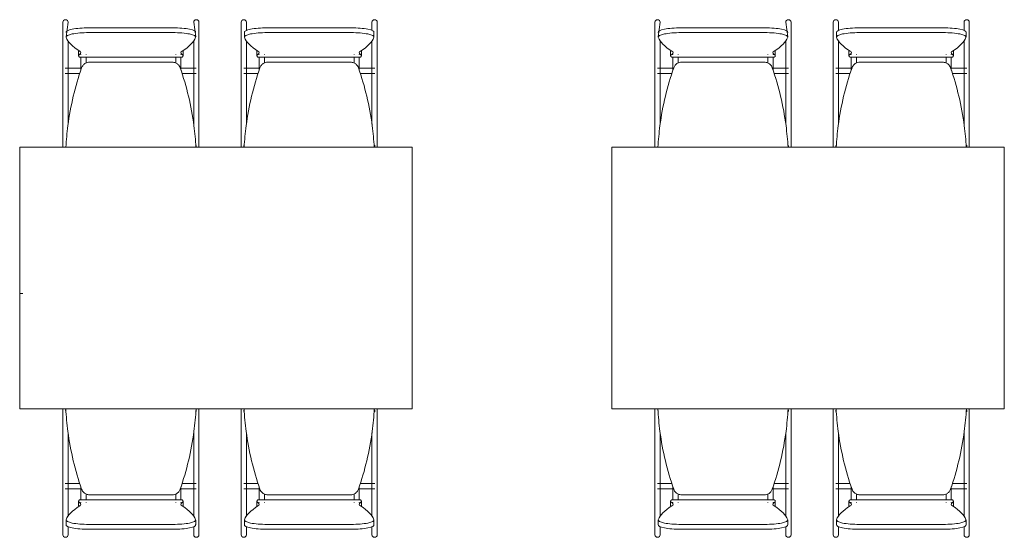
# Model space of a CAD drawing. Extents: x -1871171.1 to -1871111.3, y 2848215.5 to 2848272.6.
# Tile 99 of 121: x -1871132.1 to -1871129.1, y 2848232.3 to 2848233.8. Entities that reach past the tile are written whole.
import ezdxf

# ---------------------------------------------------------------- set-up
doc = ezdxf.new("R2010")
doc.units = 0
doc.header["$MEASUREMENT"] = 0
doc.layers.add('6075-BSE-ARQ-TERR$0$K-BSE-ARQ-MOB', color=8, linetype='CONTINUOUS', lineweight=5)
doc.layers.add('K-NV2-ARQ-TXT-GER', color=1, linetype='CONTINUOUS')

# ---------------------------------------------------------------- blocks, each defined once
blk = doc.blocks.new('6075-BSE-ARQ-TERR')
at = {"layer": '6075-BSE-ARQ-TERR$0$K-BSE-ARQ-MOB'}
for p, q in [((34.027, -37.7516), (34.027, -37.8794)), ((34.043, -37.7516), (34.0369, -37.797)), ((34.1069, -37.7689), (34.3631, -37.7689)), ((34.4331, -37.797), (34.427, -37.7516)), ((34.443, -37.9735), (34.443, -37.7516)), ((34.572, -37.7516), (34.572, -37.8794)), ((34.588, -37.7769), (34.588, -37.7516)), ((34.6519, -37.7689), (34.9081, -37.7689)), ((34.972, -37.7516), (34.972, -37.7769)), ((34.988, -37.9735), (34.988, -37.7516)), ((35.837, -37.7516), (35.837, -37.8794)), ((35.853, -37.7516), (35.8469, -37.797)), ((35.9169, -37.7689), (36.1731, -37.7689)), ((36.2431, -37.797), (36.237, -37.7516)), ((36.253, -37.9735), (36.253, -37.7516)), ((36.382, -37.7516), (36.382, -37.8794)), ((36.398, -37.7769), (36.398, -37.7516)), ((36.4619, -37.7689), (36.7181, -37.7689)), ((36.782, -37.7516), (36.782, -37.7769)), ((36.798, -37.9735), (36.798, -37.7516)), ((34.3631, -37.7837), (34.1069, -37.7837)), ((34.5819, -37.7823), (34.5819, -37.797)), ((34.9081, -37.7837), (34.6519, -37.7837)), ((34.9781, -37.797), (34.9781, -37.7823)), ((36.1731, -37.7837), (35.9169, -37.7837)), ((36.3919, -37.7823), (36.3919, -37.797)), ((36.7181, -37.7837), (36.4619, -37.7837)), ((36.7881, -37.797), (36.7881, -37.7823)), ((34.043, -37.8794), (34.043, -37.8084)), ((34.427, -37.8084), (34.427, -37.8794)), ((34.588, -37.8794), (34.588, -37.8084)), ((34.972, -37.8084), (34.972, -37.8794)), ((35.853, -37.8794), (35.853, -37.8084)), ((36.237, -37.8084), (36.237, -37.8794)), ((36.398, -37.8794), (36.398, -37.8084)), ((36.782, -37.8084), (36.782, -37.8794)), ((34.075, -37.8401), (34.075, -37.8549)), ((34.0783, -37.8591), (34.3917, -37.8591)), ((34.395, -37.8549), (34.395, -37.8401)), ((34.62, -37.8401), (34.62, -37.8549)), ((34.6233, -37.8591), (34.9367, -37.8591)), ((34.94, -37.8549), (34.94, -37.8401)), ((35.885, -37.8401), (35.885, -37.8549)), ((35.8883, -37.8591), (36.2017, -37.8591)), ((36.205, -37.8549), (36.205, -37.8401)), ((36.43, -37.8401), (36.43, -37.8549)), ((36.4333, -37.8591), (36.7467, -37.8591)), ((36.75, -37.8549), (36.75, -37.8401)), ((34.027, -37.88), (34.027, -37.9735)), ((34.0838, -37.8929), (34.0345, -37.8929)), ((34.362, -37.8744), (34.108, -37.8744)), ((34.435, -37.8929), (34.3862, -37.8929)), ((34.427, -37.88), (34.427, -37.9735)), ((34.572, -37.88), (34.572, -37.9735)), ((34.6288, -37.8929), (34.58, -37.8929)), ((34.907, -37.8744), (34.653, -37.8744)), ((34.9805, -37.8929), (34.9312, -37.8929)), ((34.972, -37.88), (34.972, -37.9735)), ((35.837, -37.88), (35.837, -37.9735)), ((35.8938, -37.8929), (35.8445, -37.8929)), ((36.172, -37.8744), (35.918, -37.8744)), ((36.245, -37.8929), (36.1962, -37.8929)), ((36.237, -37.88), (36.237, -37.9735)), ((36.382, -37.88), (36.382, -37.9735)), ((36.4388, -37.8929), (36.39, -37.8929)), ((36.717, -37.8744), (36.463, -37.8744)), ((36.7905, -37.8929), (36.7412, -37.8929)), ((36.782, -37.88), (36.782, -37.9735)), ((34.0345, -37.9089), (34.0787, -37.9089)), ((34.043, -38.0642), (34.043, -37.8962)), ((34.3913, -37.9089), (34.435, -37.9089)), ((34.58, -37.9089), (34.6237, -37.9089)), ((34.588, -38.0642), (34.588, -37.8962)), ((34.9363, -37.9089), (34.9805, -37.9089)), ((35.8445, -37.9089), (35.8887, -37.9089)), ((35.853, -38.0642), (35.853, -37.8962)), ((36.2013, -37.9089), (36.245, -37.9089)), ((36.39, -37.9089), (36.4337, -37.9089)), ((36.398, -38.0642), (36.398, -37.8962)), ((36.7463, -37.9089), (36.7905, -37.9089)), ((34.027, -37.9735), (34.027, -38.0782)), ((34.427, -37.9735), (34.427, -38.0642)), ((34.572, -37.9735), (34.572, -38.0782)), ((34.972, -37.9735), (34.972, -38.0642)), ((35.837, -37.9735), (35.837, -38.0782)), ((36.237, -37.9735), (36.237, -38.0642)), ((36.382, -37.9735), (36.382, -38.0782)), ((36.782, -37.9735), (36.782, -38.0642)), ((34.443, -38.1154), (34.443, -38.0044)), ((34.988, -38.1154), (34.988, -38.0044)), ((36.253, -38.1154), (36.253, -38.0044)), ((36.798, -38.1154), (36.798, -38.0044)), ((34.027, -38.0796), (34.027, -38.1154)), ((34.572, -38.0796), (34.572, -38.1154)), ((35.837, -38.0796), (35.837, -38.1154)), ((36.382, -38.0796), (36.382, -38.1154)), ((35.095, -38.1344), (33.895, -38.1344)), ((33.895, -38.1344), (33.895, -38.9344)), ((34.435, -38.1293), (34.435, -38.133)), ((34.58, -38.133), (34.58, -38.1293)), ((34.9805, -38.1284), (34.9805, -38.133)), ((35.095, -38.9344), (35.095, -38.1344)), ((36.905, -38.1344), (35.705, -38.1344)), ((35.705, -38.1344), (35.705, -38.9344)), ((36.245, -38.1293), (36.245, -38.133)), ((36.39, -38.133), (36.39, -38.1293)), ((36.7905, -38.1284), (36.7905, -38.133)), ((36.905, -38.9344), (36.905, -38.1344)), ((33.905, -38.5822), (33.895, -38.5822)), ((33.895, -38.9344), (35.095, -38.9344)), ((34.027, -38.9344), (34.027, -38.9691)), ((34.0364, -38.9388), (34.0345, -38.9388)), ((34.435, -38.9388), (34.4336, -38.9388)), ((34.435, -38.939), (34.435, -38.9428)), ((34.572, -38.9344), (34.572, -38.9691)), ((34.5814, -38.9388), (34.58, -38.9388)), ((34.58, -38.9428), (34.58, -38.939)), ((34.9805, -38.9388), (34.9786, -38.9388)), ((34.9805, -38.939), (34.9805, -38.9436)), ((35.705, -38.9344), (36.905, -38.9344)), ((35.837, -38.9344), (35.837, -38.9691)), ((35.8464, -38.9388), (35.8445, -38.9388)), ((36.245, -38.9388), (36.2436, -38.9388)), ((36.245, -38.939), (36.245, -38.9428)), ((36.382, -38.9344), (36.382, -38.9691)), ((36.3914, -38.9388), (36.39, -38.9388)), ((36.39, -38.9428), (36.39, -38.939)), ((36.7905, -38.9388), (36.7886, -38.9388)), ((36.7905, -38.939), (36.7905, -38.9436)), ((34.027, -38.9701), (34.027, -39.0677)), ((34.443, -39.0677), (34.443, -38.9566)), ((34.572, -38.9701), (34.572, -39.0677)), ((34.988, -39.0677), (34.988, -38.9566)), ((35.837, -38.9701), (35.837, -39.0677)), ((36.253, -39.0677), (36.253, -38.9566)), ((36.382, -38.9701), (36.382, -39.0677)), ((36.798, -39.0677), (36.798, -38.9566)), ((34.043, -39.0677), (34.043, -39.0078)), ((34.427, -39.0078), (34.427, -39.0677)), ((34.588, -39.0677), (34.588, -39.0078)), ((34.972, -39.0078), (34.972, -39.0677)), ((35.853, -39.0677), (35.853, -39.0078)), ((36.237, -39.0078), (36.237, -39.0677)), ((36.398, -39.0677), (36.398, -39.0078)), ((36.782, -39.0078), (36.782, -39.0677)), ((34.027, -39.0701), (34.027, -39.1759)), ((34.043, -39.2637), (34.043, -39.0986)), ((34.427, -39.0701), (34.427, -39.1759)), ((34.443, -39.3204), (34.443, -39.0986)), ((34.572, -39.0701), (34.572, -39.1759)), ((34.588, -39.2637), (34.588, -39.0986)), ((34.972, -39.0701), (34.972, -39.1759)), ((34.988, -39.3204), (34.988, -39.0986)), ((35.837, -39.0701), (35.837, -39.1759)), ((35.853, -39.2637), (35.853, -39.0986)), ((36.237, -39.0701), (36.237, -39.1759)), ((36.253, -39.3204), (36.253, -39.0986)), ((36.382, -39.0701), (36.382, -39.1759)), ((36.398, -39.2637), (36.398, -39.0986)), ((36.782, -39.0701), (36.782, -39.1759)), ((36.798, -39.3204), (36.798, -39.0986)), ((34.027, -39.1772), (34.027, -39.3204)), ((34.0787, -39.1632), (34.0345, -39.1632)), ((34.0345, -39.1792), (34.0838, -39.1792)), ((34.3862, -39.1792), (34.435, -39.1792)), ((34.435, -39.1632), (34.3913, -39.1632)), ((34.427, -39.1772), (34.427, -39.2637)), ((34.572, -39.1772), (34.572, -39.3204)), ((34.6237, -39.1632), (34.58, -39.1632)), ((34.58, -39.1792), (34.6288, -39.1792)), ((34.9312, -39.1792), (34.9805, -39.1792)), ((34.9805, -39.1632), (34.9363, -39.1632)), ((34.972, -39.1772), (34.972, -39.2637)), ((35.837, -39.1772), (35.837, -39.3204)), ((35.8887, -39.1632), (35.8445, -39.1632)), ((35.8445, -39.1792), (35.8938, -39.1792)), ((36.1962, -39.1792), (36.245, -39.1792)), ((36.245, -39.1632), (36.2013, -39.1632)), ((36.237, -39.1772), (36.237, -39.2637)), ((36.382, -39.1772), (36.382, -39.3204)), ((36.4337, -39.1632), (36.39, -39.1632)), ((36.39, -39.1792), (36.4388, -39.1792)), ((36.7412, -39.1792), (36.7905, -39.1792)), ((36.7905, -39.1632), (36.7463, -39.1632)), ((36.782, -39.1772), (36.782, -39.2637)), ((34.075, -39.2172), (34.075, -39.2319)), ((34.3917, -39.213), (34.0783, -39.213)), ((34.108, -39.1976), (34.362, -39.1976)), ((34.395, -39.2319), (34.395, -39.2172)), ((34.62, -39.2172), (34.62, -39.2319)), ((34.9367, -39.213), (34.6233, -39.213)), ((34.653, -39.1976), (34.907, -39.1976)), ((34.94, -39.2319), (34.94, -39.2172)), ((35.885, -39.2172), (35.885, -39.2319)), ((36.2017, -39.213), (35.8883, -39.213)), ((35.918, -39.1976), (36.172, -39.1976)), ((36.205, -39.2319), (36.205, -39.2172)), ((36.43, -39.2172), (36.43, -39.2319)), ((36.7467, -39.213), (36.4333, -39.213)), ((36.463, -39.1976), (36.717, -39.1976)), ((36.75, -39.2319), (36.75, -39.2172)), ((34.0369, -39.275), (34.0369, -39.2898)), ((34.4331, -39.2898), (34.4331, -39.275)), ((34.5819, -39.275), (34.5819, -39.2898)), ((34.9781, -39.2898), (34.9781, -39.275)), ((35.8469, -39.275), (35.8469, -39.2898)), ((36.2431, -39.2898), (36.2431, -39.275)), ((36.3919, -39.275), (36.3919, -39.2898)), ((36.7881, -39.2898), (36.7881, -39.275)), ((34.043, -39.3204), (34.043, -39.2951)), ((34.1069, -39.2884), (34.3631, -39.2884)), ((34.3631, -39.3031), (34.1069, -39.3031)), ((34.427, -39.2951), (34.427, -39.3204)), ((34.588, -39.3204), (34.588, -39.2951)), ((34.6519, -39.2884), (34.9081, -39.2884)), ((34.9081, -39.3031), (34.6519, -39.3031)), ((34.972, -39.2951), (34.972, -39.3204)), ((35.853, -39.3204), (35.853, -39.2951)), ((35.9169, -39.2884), (36.1731, -39.2884)), ((36.1731, -39.3031), (35.9169, -39.3031)), ((36.237, -39.2951), (36.237, -39.3204)), ((36.398, -39.3204), (36.398, -39.2951)), ((36.4619, -39.2884), (36.7181, -39.2884)), ((36.7181, -39.3031), (36.4619, -39.3031)), ((36.782, -39.2951), (36.782, -39.3204))]:
    blk.add_line(p, q, dxfattribs=at)
at = {"layer": '6075-BSE-ARQ-TERR$0$K-BSE-ARQ-MOB', "flags": 128}
for points in [[(34.082, -37.8513), (34.082, -37.8509), (34.082, -37.8509)], [(34.082, -37.8986), (34.082, -37.8594)], [(34.098, -37.8509), (34.098, -37.8513)], [(34.098, -37.8592), (34.098, -37.8639), (34.098, -37.8757), (34.098, -37.8767)], [(34.372, -37.8513), (34.372, -37.8509), (34.372, -37.8509)], [(34.372, -37.876), (34.372, -37.8594)], [(34.388, -37.8509), (34.388, -37.8513)], [(34.388, -37.8592), (34.388, -37.8639), (34.388, -37.895), (34.388, -37.8986)], [(34.627, -37.8513), (34.627, -37.8509), (34.627, -37.8509)], [(34.627, -37.8986), (34.627, -37.8594)], [(34.643, -37.8509), (34.643, -37.8513)], [(34.643, -37.8592), (34.643, -37.8639), (34.643, -37.8757), (34.643, -37.8767)], [(34.917, -37.8513), (34.917, -37.8509), (34.917, -37.8509)], [(34.917, -37.876), (34.917, -37.8594)], [(34.933, -37.8509), (34.933, -37.8513)], [(34.933, -37.8592), (34.933, -37.8639), (34.933, -37.895), (34.933, -37.8986)], [(35.892, -37.8513), (35.892, -37.8509), (35.892, -37.8509)], [(35.892, -37.8986), (35.892, -37.8594)], [(35.908, -37.8509), (35.908, -37.8513)], [(35.908, -37.8592), (35.908, -37.8639), (35.908, -37.8757), (35.908, -37.8767)], [(36.182, -37.8513), (36.182, -37.8509), (36.182, -37.8509)], [(36.182, -37.876), (36.182, -37.8594)], [(36.198, -37.8509), (36.198, -37.8513)], [(36.198, -37.8592), (36.198, -37.8639), (36.198, -37.895), (36.198, -37.8986)], [(36.437, -37.8513), (36.437, -37.8509), (36.437, -37.8509)], [(36.437, -37.8986), (36.437, -37.8594)], [(36.453, -37.8509), (36.453, -37.8513)], [(36.453, -37.8592), (36.453, -37.8639), (36.453, -37.8757), (36.453, -37.8767)], [(36.727, -37.8513), (36.727, -37.8509), (36.727, -37.8509)], [(36.727, -37.876), (36.727, -37.8594)], [(36.743, -37.8509), (36.743, -37.8513)], [(36.743, -37.8592), (36.743, -37.8639), (36.743, -37.895), (36.743, -37.8986)], [(34.027, -37.8794), (34.027, -37.8848), (34.027, -37.8954), (34.027, -37.8962)], [(34.043, -37.8962), (34.043, -37.8794)], [(34.427, -37.8794), (34.427, -37.8848), (34.427, -37.8954), (34.427, -37.8962)], [(34.443, -37.8962), (34.443, -37.8794)], [(34.572, -37.8794), (34.572, -37.8848), (34.572, -37.8954), (34.572, -37.8962)], [(34.588, -37.8962), (34.588, -37.8794)], [(34.972, -37.8794), (34.972, -37.8848), (34.972, -37.8954), (34.972, -37.8962)], [(34.988, -37.8962), (34.988, -37.8794)], [(35.837, -37.8794), (35.837, -37.8848), (35.837, -37.8954), (35.837, -37.8962)], [(35.853, -37.8962), (35.853, -37.8794)], [(36.237, -37.8794), (36.237, -37.8848), (36.237, -37.8954), (36.237, -37.8962)], [(36.253, -37.8962), (36.253, -37.8794)], [(36.382, -37.8794), (36.382, -37.8848), (36.382, -37.8954), (36.382, -37.8962)], [(36.398, -37.8962), (36.398, -37.8794)], [(36.782, -37.8794), (36.782, -37.8848), (36.782, -37.8954), (36.782, -37.8962)], [(36.798, -37.8962), (36.798, -37.8794)], [(34.027, -37.9735), (34.027, -37.9959), (34.027, -38.0044)], [(34.043, -38.0044), (34.043, -37.9735)], [(34.427, -37.9735), (34.427, -37.9959), (34.427, -38.0044)], [(34.443, -38.0044), (34.443, -37.9735)], [(34.572, -37.9735), (34.572, -37.9959), (34.572, -38.0044)], [(34.588, -38.0044), (34.588, -37.9735)], [(34.972, -37.9735), (34.972, -37.9959), (34.972, -38.0044)], [(34.988, -38.0044), (34.988, -37.9735)], [(35.837, -37.9735), (35.837, -37.9959), (35.837, -38.0044)], [(35.853, -38.0044), (35.853, -37.9735)], [(36.237, -37.9735), (36.237, -37.9959), (36.237, -38.0044)], [(36.253, -38.0044), (36.253, -37.9735)], [(36.382, -37.9735), (36.382, -37.9959), (36.382, -38.0044)], [(36.398, -38.0044), (36.398, -37.9735)], [(36.782, -37.9735), (36.782, -37.9959), (36.782, -38.0044)], [(36.798, -38.0044), (36.798, -37.9735)], [(34.027, -38.0782), (34.027, -38.0838), (34.027, -38.0956), (34.027, -38.103)], [(34.443, -38.103), (34.443, -38.0782)], [(34.572, -38.0782), (34.572, -38.0838), (34.572, -38.0956), (34.572, -38.103)], [(34.988, -38.103), (34.988, -38.0782)], [(35.837, -38.0782), (35.837, -38.0838), (35.837, -38.0956), (35.837, -38.103)], [(36.253, -38.103), (36.253, -38.0782)], [(36.382, -38.0782), (36.382, -38.0838), (36.382, -38.0956), (36.382, -38.103)], [(36.798, -38.103), (36.798, -38.0782)], [(34.027, -38.1154), (34.027, -38.1298), (34.027, -38.1344)], [(34.443, -38.1344), (34.443, -38.1154)], [(34.572, -38.1154), (34.572, -38.1298), (34.572, -38.1344)], [(34.988, -38.1344), (34.988, -38.1154)], [(35.837, -38.1154), (35.837, -38.1298), (35.837, -38.1344)], [(36.253, -38.1344), (36.253, -38.1154)], [(36.382, -38.1154), (36.382, -38.1298), (36.382, -38.1344)], [(36.798, -38.1344), (36.798, -38.1154)], [(34.027, -38.9344), (34.027, -38.9566)], [(34.443, -38.9566), (34.443, -38.9344)], [(34.572, -38.9344), (34.572, -38.9566)], [(34.988, -38.9566), (34.988, -38.9344)], [(35.837, -38.9344), (35.837, -38.9566)], [(36.253, -38.9566), (36.253, -38.9344)], [(36.382, -38.9344), (36.382, -38.9566)], [(36.798, -38.9566), (36.798, -38.9344)], [(34.027, -38.9691), (34.027, -38.9745), (34.027, -38.986), (34.027, -38.9938)], [(34.443, -38.9938), (34.443, -38.9691)], [(34.572, -38.9691), (34.572, -38.9745), (34.572, -38.986), (34.572, -38.9938)], [(34.988, -38.9938), (34.988, -38.9691)], [(35.837, -38.9691), (35.837, -38.9745), (35.837, -38.986), (35.837, -38.9938)], [(36.253, -38.9938), (36.253, -38.9691)], [(36.382, -38.9691), (36.382, -38.9745), (36.382, -38.986), (36.382, -38.9938)], [(36.798, -38.9938), (36.798, -38.9691)], [(34.027, -39.0677), (34.027, -39.0748), (34.027, -39.0954), (34.027, -39.0986)], [(34.043, -39.0986), (34.043, -39.0677)], [(34.427, -39.0677), (34.427, -39.0748), (34.427, -39.0954), (34.427, -39.0986)], [(34.443, -39.0986), (34.443, -39.0677)], [(34.572, -39.0677), (34.572, -39.0748), (34.572, -39.0954), (34.572, -39.0986)], [(34.588, -39.0986), (34.588, -39.0677)], [(34.972, -39.0677), (34.972, -39.0748), (34.972, -39.0954), (34.972, -39.0986)], [(34.988, -39.0986), (34.988, -39.0677)], [(35.837, -39.0677), (35.837, -39.0748), (35.837, -39.0954), (35.837, -39.0986)], [(35.853, -39.0986), (35.853, -39.0677)], [(36.237, -39.0677), (36.237, -39.0748), (36.237, -39.0954), (36.237, -39.0986)], [(36.253, -39.0986), (36.253, -39.0677)], [(36.382, -39.0677), (36.382, -39.0748), (36.382, -39.0954), (36.382, -39.0986)], [(36.398, -39.0986), (36.398, -39.0677)], [(36.782, -39.0677), (36.782, -39.0748), (36.782, -39.0954), (36.782, -39.0986)], [(36.798, -39.0986), (36.798, -39.0677)], [(34.027, -39.1759), (34.027, -39.1846), (34.027, -39.1856), (34.027, -39.1926)], [(34.043, -39.1926), (34.043, -39.1759)], [(34.082, -39.2128), (34.082, -39.1734)], [(34.388, -39.1734), (34.388, -39.1748), (34.388, -39.2052), (34.388, -39.2126)], [(34.427, -39.1759), (34.427, -39.1846), (34.427, -39.1856), (34.427, -39.1926)], [(34.443, -39.1926), (34.443, -39.1759)], [(34.572, -39.1759), (34.572, -39.1846), (34.572, -39.1856), (34.572, -39.1926)], [(34.588, -39.1926), (34.588, -39.1759)], [(34.627, -39.2128), (34.627, -39.1734)], [(34.933, -39.1734), (34.933, -39.1748), (34.933, -39.2052), (34.933, -39.2126)], [(34.972, -39.1759), (34.972, -39.1846), (34.972, -39.1856), (34.972, -39.1926)], [(34.988, -39.1926), (34.988, -39.1759)], [(35.837, -39.1759), (35.837, -39.1846), (35.837, -39.1856), (35.837, -39.1926)], [(35.853, -39.1926), (35.853, -39.1759)], [(35.892, -39.2128), (35.892, -39.1734)], [(36.198, -39.1734), (36.198, -39.1748), (36.198, -39.2052), (36.198, -39.2126)], [(36.237, -39.1759), (36.237, -39.1846), (36.237, -39.1856), (36.237, -39.1926)], [(36.253, -39.1926), (36.253, -39.1759)], [(36.382, -39.1759), (36.382, -39.1846), (36.382, -39.1856), (36.382, -39.1926)], [(36.398, -39.1926), (36.398, -39.1759)], [(36.437, -39.2128), (36.437, -39.1734)], [(36.743, -39.1734), (36.743, -39.1748), (36.743, -39.2052), (36.743, -39.2126)], [(36.782, -39.1759), (36.782, -39.1846), (36.782, -39.1856), (36.782, -39.1926)], [(36.798, -39.1926), (36.798, -39.1759)], [(34.098, -39.1961), (34.098, -39.2038), (34.098, -39.2052), (34.098, -39.2126)], [(34.372, -39.2128), (34.372, -39.1954)], [(34.643, -39.1961), (34.643, -39.2038), (34.643, -39.2052), (34.643, -39.2126)], [(34.917, -39.2128), (34.917, -39.1954)], [(35.908, -39.1961), (35.908, -39.2038), (35.908, -39.2052), (35.908, -39.2126)], [(36.182, -39.2128), (36.182, -39.1954)], [(36.453, -39.1961), (36.453, -39.2038), (36.453, -39.2052), (36.453, -39.2126)], [(36.727, -39.2128), (36.727, -39.1954)], [(34.082, -39.2212), (34.082, -39.2208)], [(34.098, -39.2207), (34.098, -39.2212), (34.098, -39.2212)], [(34.372, -39.2212), (34.372, -39.2208)], [(34.388, -39.2207), (34.388, -39.2212), (34.388, -39.2212)], [(34.627, -39.2212), (34.627, -39.2208)], [(34.643, -39.2207), (34.643, -39.2212), (34.643, -39.2212)], [(34.917, -39.2212), (34.917, -39.2208)], [(34.933, -39.2207), (34.933, -39.2212), (34.933, -39.2212)], [(35.892, -39.2212), (35.892, -39.2208)], [(35.908, -39.2207), (35.908, -39.2212), (35.908, -39.2212)], [(36.182, -39.2212), (36.182, -39.2208)], [(36.198, -39.2207), (36.198, -39.2212), (36.198, -39.2212)], [(36.437, -39.2212), (36.437, -39.2208)], [(36.453, -39.2207), (36.453, -39.2212), (36.453, -39.2212)], [(36.727, -39.2212), (36.727, -39.2208)], [(36.743, -39.2207), (36.743, -39.2212), (36.743, -39.2212)]]:
    blk.add_lwpolyline(points, dxfattribs=at)
at = {"layer": '6075-BSE-ARQ-TERR$0$K-BSE-ARQ-MOB'}
for centre, major_axis, ratio, start_param, end_param in [((34.035, -37.7516), (-0.008, 0), 0.93358, -1.570796, 0), ((34.035, -37.7516), (0.008, 0), 0.93358, 0, 1.570796), ((34.435, -37.7516), (-0.008, 0), 0.93358, -1.570796, 0), ((34.435, -37.7516), (-0.008, 0), 0.93358, 3.141593, 4.712389), ((34.58, -37.7516), (-0.008, 0), 0.93358, -1.570796, 0), ((34.58, -37.7516), (0.008, 0), 0.93358, 0, 1.570796), ((34.98, -37.7516), (0.008, 0), 0.93358, 1.570796, 3.141593), ((34.98, -37.7516), (-0.008, 0), 0.93358, 3.141593, 4.712389), ((35.845, -37.7516), (-0.008, 0), 0.93358, -1.570796, 0), ((35.845, -37.7516), (0.008, 0), 0.93358, 0, 1.570796), ((36.245, -37.7516), (-0.008, 0), 0.93358, -1.570796, 0), ((36.245, -37.7516), (-0.008, 0), 0.93358, 3.141593, 4.712389), ((36.39, -37.7516), (0.008, 0), 0.93358, 1.570796, 3.141593), ((36.39, -37.7516), (0.008, 0), 0.93358, 0, 1.570796), ((36.79, -37.7516), (0.008, 0), 0.93358, 1.570796, 3.141593), ((36.79, -37.7516), (-0.008, 0), 0.93358, 3.141593, 4.712389), ((34.1069, -37.7823), (-0.07, 0), 0.190809, -1.570796, 0.06917), ((34.3631, -37.7823), (0.07, 0), 0.190809, -0.06917, 1.570796), ((34.6519, -37.7823), (-0.07, 0), 0.190809, -1.570796, 0.06917), ((34.9081, -37.7823), (-0.07, 0), 0.190809, 3.072423, 4.712389), ((35.9169, -37.7823), (-0.07, 0), 0.190809, -1.570796, 0.06917), ((36.1731, -37.7823), (0.07, 0), 0.190809, -0.06917, 1.570796), ((36.4619, -37.7823), (-0.07, 0), 0.190809, -1.570796, 0.06917), ((36.7181, -37.7823), (-0.07, 0), 0.190809, 3.072423, 4.712389), ((34.1069, -37.797), (-0.07, 0), 0.190809, 4.712389, 6.352355), ((35.0156, -37.785), (0.9808, 0), 0.190809, 3.210763, 3.440721), ((34.3631, -37.797), (0.07, 0), 0.190809, -0.06917, 1.570796), ((33.4544, -37.785), (-0.9808, 0), 0.190809, 2.842464, 3.072423), ((34.6519, -37.797), (-0.07, 0), 0.190809, -1.570796, 0.06917), ((35.5606, -37.785), (0.9808, 0), 0.190809, 3.210763, 3.440721), ((34.9081, -37.797), (-0.07, 0), 0.190809, 3.072423, 4.712389), ((33.9994, -37.785), (-0.9808, 0), 0.190809, 2.842464, 3.072423), ((35.9169, -37.797), (-0.07, 0), 0.190809, 4.712389, 6.352355), ((36.8256, -37.785), (0.9808, 0), 0.190809, 3.210763, 3.440721), ((36.1731, -37.797), (0.07, 0), 0.190809, -0.06917, 1.570796), ((35.2644, -37.785), (-0.9808, 0), 0.190809, 2.842464, 3.072423), ((36.4619, -37.797), (-0.07, 0), 0.190809, -1.570796, 0.06917), ((37.3706, -37.785), (0.9808, 0), 0.190809, 3.210763, 3.440721), ((36.7181, -37.797), (-0.07, 0), 0.190809, 3.072423, 4.712389), ((35.8094, -37.785), (-0.9808, 0), 0.190809, 2.842464, 3.072423), ((34.1499, -37.8549), (-0.0749, 0), 0.190809, -0.299129, 0.299129), ((34.1499, -37.8401), (-0.0749, 0), 0.190809, -0.09971, 0.09971), ((33.9891, -37.8454), (0.0933, 0), 0.190809, -0.299129, 0.299129), ((34.4809, -37.8454), (0.0933, 0), 0.190809, 2.842464, 3.440721), ((34.3201, -37.8549), (0.0749, 0), 0.190809, -0.299129, 0.299129), ((34.3201, -37.8401), (-0.0749, 0), 0.190809, 3.041883, 3.241302), ((34.6949, -37.8549), (-0.0749, 0), 0.190809, -0.299129, 0.299129), ((34.6949, -37.8401), (-0.0749, 0), 0.190809, -0.09971, 0.09971), ((34.5341, -37.8454), (-0.0933, 0), 0.190809, 2.842464, 3.440721), ((35.0259, -37.8454), (-0.0933, 0), 0.190809, -0.299129, 0.299129), ((34.8651, -37.8549), (0.0749, 0), 0.190809, -0.299129, 0.299129), ((34.8651, -37.8401), (-0.0749, 0), 0.190809, 3.041883, 3.241302), ((35.9599, -37.8549), (-0.0749, 0), 0.190809, -0.299129, 0.299129), ((35.9599, -37.8401), (-0.0749, 0), 0.190809, -0.09971, 0.09971), ((35.7991, -37.8454), (0.0933, 0), 0.190809, -0.299129, 0.299129), ((36.2909, -37.8454), (0.0933, 0), 0.190809, 2.842464, 3.440721), ((36.1301, -37.8549), (0.0749, 0), 0.190809, -0.299129, 0.299129), ((36.1301, -37.8401), (-0.0749, 0), 0.190809, 3.041883, 3.241302), ((36.5049, -37.8549), (-0.0749, 0), 0.190809, -0.299129, 0.299129), ((36.5049, -37.8401), (0.0749, 0), 0.190809, 3.041883, 3.241302), ((36.3441, -37.8454), (-0.0933, 0), 0.190809, 2.842464, 3.440721), ((36.8359, -37.8454), (-0.0933, 0), 0.190809, -0.299129, 0.299129), ((36.6751, -37.8549), (0.0749, 0), 0.190809, -0.299129, 0.299129), ((36.6751, -37.8401), (-0.0749, 0), 0.190809, 3.041883, 3.241302), ((34.1499, -39.2172), (-0.0749, 0), 0.190809, -0.299129, 0.299129), ((34.3201, -39.2172), (0.0749, 0), 0.190809, -0.299129, 0.299129), ((34.6949, -39.2172), (0.0749, 0), 0.190809, 2.842464, 3.440721), ((34.8651, -39.2172), (-0.0749, 0), 0.190809, 2.842464, 3.440721), ((35.9599, -39.2172), (-0.0749, 0), 0.190809, -0.299129, 0.299129), ((36.1301, -39.2172), (0.0749, 0), 0.190809, -0.299129, 0.299129), ((36.5049, -39.2172), (0.0749, 0), 0.190809, 2.842464, 3.440721), ((36.6751, -39.2172), (-0.0749, 0), 0.190809, 2.842464, 3.440721), ((35.0156, -39.287), (-0.9808, 0), 0.190809, -0.299129, -0.06917), ((34.1499, -39.2319), (-0.0749, 0), 0.190809, -0.09971, 0.09971), ((33.9891, -39.2266), (0.0933, 0), 0.190809, -0.299129, 0.299129), ((34.4809, -39.2266), (0.0933, 0), 0.190809, 2.842464, 3.440721), ((33.4544, -39.287), (0.9808, 0), 0.190809, 0.06917, 0.299129), ((34.3201, -39.2319), (-0.0749, 0), 0.190809, 3.041883, 3.241302), ((35.5606, -39.287), (0.9808, 0), 0.190809, 2.842464, 3.072423), ((34.6949, -39.2319), (0.0749, 0), 0.190809, 3.041883, 3.241302), ((34.5341, -39.2266), (-0.0933, 0), 0.190809, 2.842464, 3.440721), ((35.0259, -39.2266), (-0.0933, 0), 0.190809, -0.299129, 0.299129), ((33.9994, -39.287), (0.9808, 0), 0.190809, 0.06917, 0.299129), ((34.8651, -39.2319), (0.0749, 0), 0.190809, -0.09971, 0.09971), ((36.8256, -39.287), (0.9808, 0), 0.190809, 2.842464, 3.072423), ((35.9599, -39.2319), (-0.0749, 0), 0.190809, -0.09971, 0.09971), ((35.7991, -39.2266), (0.0933, 0), 0.190809, -0.299129, 0.299129), ((36.2909, -39.2266), (-0.0933, 0), 0.190809, -0.299129, 0.299129), ((35.2644, -39.287), (0.9808, 0), 0.190809, 0.06917, 0.299129), ((36.1301, -39.2319), (-0.0749, 0), 0.190809, 3.041883, 3.241302), ((37.3706, -39.287), (0.9808, 0), 0.190809, 2.842464, 3.072423), ((36.5049, -39.2319), (0.0749, 0), 0.190809, 3.041883, 3.241302), ((36.3441, -39.2266), (-0.0933, 0), 0.190809, 2.842464, 3.440721), ((36.8359, -39.2266), (0.0933, 0), 0.190809, 2.842464, 3.440721), ((35.8094, -39.287), (-0.9808, 0), 0.190809, 3.210763, 3.440721), ((36.6751, -39.2319), (0.0749, 0), 0.190809, -0.09971, 0.09971), ((34.1069, -39.275), (-0.07, 0), 0.190809, -0.06917, 1.570796), ((34.3631, -39.275), (-0.07, 0), 0.190809, 1.570796, 3.210763), ((34.6519, -39.275), (-0.07, 0), 0.190809, -0.06917, 1.570796), ((34.9081, -39.275), (-0.07, 0), 0.190809, 1.570796, 3.210763), ((35.9169, -39.275), (-0.07, 0), 0.190809, -0.06917, 1.570796), ((36.1731, -39.275), (-0.07, 0), 0.190809, 1.570796, 3.210763), ((36.4619, -39.275), (-0.07, 0), 0.190809, -0.06917, 1.570796), ((36.7181, -39.275), (-0.07, 0), 0.190809, 1.570796, 3.210763), ((34.1069, -39.2898), (-0.07, 0), 0.190809, -0.06917, 1.570796), ((34.3631, -39.2898), (-0.07, 0), 0.190809, 1.570796, 3.210763), ((34.6519, -39.2898), (-0.07, 0), 0.190809, -0.06917, 1.570796), ((34.9081, -39.2898), (0.07, 0), 0.190809, 4.712389, 6.352355), ((35.9169, -39.2898), (-0.07, 0), 0.190809, -0.06917, 1.570796), ((36.1731, -39.2898), (-0.07, 0), 0.190809, 1.570796, 3.210763), ((36.4619, -39.2898), (0.07, 0), 0.190809, 3.072423, 4.712389), ((36.7181, -39.2898), (0.07, 0), 0.190809, 4.712389, 6.352355), ((34.035, -39.3204), (-0.008, 0), 0.93358, 0, 1.570796), ((34.035, -39.3204), (0.008, 0), 0.93358, 4.712389, 6.283185), ((34.435, -39.3204), (0.008, 0), 0.93358, 3.141593, 4.712389), ((34.435, -39.3204), (-0.008, 0), 0.93358, 1.570796, 3.141593), ((34.58, -39.3204), (-0.008, 0), 0.93358, 0, 1.570796), ((34.58, -39.3204), (0.008, 0), 0.93358, 4.712389, 6.283185), ((34.98, -39.3204), (0.008, 0), 0.93358, 3.141593, 4.712389), ((34.98, -39.3204), (-0.008, 0), 0.93358, 1.570796, 3.141593), ((35.845, -39.3204), (-0.008, 0), 0.93358, 0, 1.570796), ((35.845, -39.3204), (0.008, 0), 0.93358, 4.712389, 6.283185), ((36.245, -39.3204), (0.008, 0), 0.93358, 3.141593, 4.712389), ((36.245, -39.3204), (-0.008, 0), 0.93358, 1.570796, 3.141593), ((36.39, -39.3204), (-0.008, 0), 0.93358, 0, 1.570796), ((36.39, -39.3204), (0.008, 0), 0.93358, 4.712389, 6.283185), ((36.79, -39.3204), (0.008, 0), 0.93358, 3.141593, 4.712389), ((36.79, -39.3204), (-0.008, 0), 0.93358, 1.570796, 3.141593)]:
    blk.add_ellipse(centre, major_axis=major_axis, ratio=ratio, start_param=start_param, end_param=end_param, dxfattribs=at)
for points, knots in [([(34.0844, -37.8912), (34.0744, -37.9199), (34.0574, -37.9782), (34.0423, -38.0599), (34.0374, -38.1123), (34.0361, -38.1344)], [0, 0, 0, 0, 0.3333333, 0.6666667, 0.9087018, 0.9087018, 0.9087018, 0.9087018]), ([(34.108, -37.8744), (34.1059, -37.8744), (34.1018, -37.8749), (34.095, -37.8776), (34.0897, -37.8819), (34.0862, -37.8869), (34.0849, -37.8897), (34.0844, -37.8912)], [0, 0, 0, 0, 0.2, 0.4, 0.7, 0.85, 1, 1, 1, 1]), ([(34.3856, -37.8912), (34.3849, -37.8892), (34.3831, -37.8856), (34.3784, -37.88), (34.3726, -37.8764), (34.3667, -37.8747), (34.3636, -37.8744), (34.362, -37.8744)], [0, 0, 0, 0, 0.2, 0.4, 0.7, 0.85, 1, 1, 1, 1]), ([(34.4339, -38.1344), (34.4326, -38.1123), (34.4277, -38.0599), (34.4126, -37.9782), (34.3956, -37.9199), (34.3856, -37.8912)], [0.0912982, 0.0912982, 0.0912982, 0.0912982, 0.3333333, 0.6666667, 1, 1, 1, 1]), ([(34.6294, -37.8912), (34.6194, -37.9199), (34.6024, -37.9782), (34.5873, -38.0599), (34.5824, -38.1123), (34.5811, -38.1344)], [0, 0, 0, 0, 0.3333333, 0.6666667, 0.9087018, 0.9087018, 0.9087018, 0.9087018]), ([(34.653, -37.8744), (34.6509, -37.8744), (34.6468, -37.8749), (34.64, -37.8776), (34.6347, -37.8819), (34.6312, -37.8869), (34.6299, -37.8897), (34.6294, -37.8912)], [0, 0, 0, 0, 0.2, 0.4, 0.7, 0.85, 1, 1, 1, 1]), ([(34.9306, -37.8912), (34.9299, -37.8892), (34.9281, -37.8856), (34.9234, -37.88), (34.9176, -37.8764), (34.9117, -37.8747), (34.9086, -37.8744), (34.907, -37.8744)], [0, 0, 0, 0, 0.2, 0.4, 0.7, 0.85, 1, 1, 1, 1]), ([(34.9789, -38.1344), (34.9776, -38.1123), (34.9727, -38.0599), (34.9576, -37.9782), (34.9406, -37.9199), (34.9306, -37.8912)], [0.0912982, 0.0912982, 0.0912982, 0.0912982, 0.3333333, 0.6666667, 1, 1, 1, 1]), ([(35.8944, -37.8912), (35.8844, -37.9199), (35.8674, -37.9782), (35.8523, -38.0599), (35.8474, -38.1123), (35.8461, -38.1344)], [0, 0, 0, 0, 0.3333333, 0.6666667, 0.9087018, 0.9087018, 0.9087018, 0.9087018]), ([(35.918, -37.8744), (35.9159, -37.8744), (35.9118, -37.8749), (35.905, -37.8776), (35.8997, -37.8819), (35.8962, -37.8869), (35.8949, -37.8897), (35.8944, -37.8912)], [0, 0, 0, 0, 0.2, 0.4, 0.7, 0.85, 1, 1, 1, 1]), ([(36.1956, -37.8912), (36.1949, -37.8892), (36.1931, -37.8856), (36.1884, -37.88), (36.1826, -37.8764), (36.1767, -37.8747), (36.1736, -37.8744), (36.172, -37.8744)], [0, 0, 0, 0, 0.2, 0.4, 0.7, 0.85, 1, 1, 1, 1]), ([(36.2439, -38.1344), (36.2426, -38.1123), (36.2377, -38.0599), (36.2226, -37.9782), (36.2056, -37.9199), (36.1956, -37.8912)], [0.0912982, 0.0912982, 0.0912982, 0.0912982, 0.3333333, 0.6666667, 1, 1, 1, 1]), ([(36.4394, -37.8912), (36.4294, -37.9199), (36.4124, -37.9782), (36.3973, -38.0599), (36.3924, -38.1123), (36.3911, -38.1344)], [0, 0, 0, 0, 0.3333333, 0.6666667, 0.9087018, 0.9087018, 0.9087018, 0.9087018]), ([(36.463, -37.8744), (36.4609, -37.8744), (36.4568, -37.8749), (36.45, -37.8776), (36.4447, -37.8819), (36.4412, -37.8869), (36.4399, -37.8897), (36.4394, -37.8912)], [0, 0, 0, 0, 0.2, 0.4, 0.7, 0.85, 1, 1, 1, 1]), ([(36.7406, -37.8912), (36.7399, -37.8892), (36.7381, -37.8856), (36.7334, -37.88), (36.7276, -37.8764), (36.7217, -37.8747), (36.7186, -37.8744), (36.717, -37.8744)], [0, 0, 0, 0, 0.2, 0.4, 0.7, 0.85, 1, 1, 1, 1]), ([(36.7889, -38.1344), (36.7876, -38.1123), (36.7827, -38.0599), (36.7676, -37.9782), (36.7506, -37.9199), (36.7406, -37.8912)], [0.0912982, 0.0912982, 0.0912982, 0.0912982, 0.3333333, 0.6666667, 1, 1, 1, 1]), ([(34.0359, -38.9344), (34.0372, -38.9576), (34.0421, -39.0111), (34.0574, -39.0938), (34.0744, -39.1522), (34.0844, -39.1808)], [0.0794766, 0.0794766, 0.0794766, 0.0794766, 0.3333333, 0.6666667, 1, 1, 1, 1]), ([(34.3856, -39.1808), (34.3956, -39.1522), (34.4126, -39.0938), (34.4279, -39.0111), (34.4328, -38.9576), (34.4341, -38.9344)], [0, 0, 0, 0, 0.3333333, 0.6666667, 0.9205234, 0.9205234, 0.9205234, 0.9205234]), ([(34.5809, -38.9344), (34.5822, -38.9576), (34.5871, -39.0111), (34.6024, -39.0938), (34.6194, -39.1522), (34.6294, -39.1808)], [0.0794766, 0.0794766, 0.0794766, 0.0794766, 0.3333333, 0.6666667, 1, 1, 1, 1]), ([(34.9306, -39.1808), (34.9406, -39.1522), (34.9576, -39.0938), (34.9729, -39.0111), (34.9778, -38.9576), (34.9791, -38.9344)], [0, 0, 0, 0, 0.3333333, 0.6666667, 0.9205234, 0.9205234, 0.9205234, 0.9205234]), ([(35.8459, -38.9344), (35.8472, -38.9576), (35.8521, -39.0111), (35.8674, -39.0938), (35.8844, -39.1522), (35.8944, -39.1808)], [0.0794766, 0.0794766, 0.0794766, 0.0794766, 0.3333333, 0.6666667, 1, 1, 1, 1]), ([(36.1956, -39.1808), (36.2056, -39.1522), (36.2226, -39.0938), (36.2379, -39.0111), (36.2428, -38.9576), (36.2441, -38.9344)], [0, 0, 0, 0, 0.3333333, 0.6666667, 0.9205234, 0.9205234, 0.9205234, 0.9205234]), ([(36.3909, -38.9344), (36.3922, -38.9576), (36.3971, -39.0111), (36.4124, -39.0938), (36.4294, -39.1522), (36.4394, -39.1808)], [0.0794766, 0.0794766, 0.0794766, 0.0794766, 0.3333333, 0.6666667, 1, 1, 1, 1]), ([(36.7406, -39.1808), (36.7506, -39.1522), (36.7676, -39.0938), (36.7829, -39.0111), (36.7878, -38.9576), (36.7891, -38.9344)], [0, 0, 0, 0, 0.3333333, 0.6666667, 0.9205234, 0.9205234, 0.9205234, 0.9205234]), ([(34.0844, -39.1808), (34.0851, -39.1828), (34.0869, -39.1865), (34.0916, -39.192), (34.0974, -39.1956), (34.1033, -39.1974), (34.1064, -39.1976), (34.108, -39.1976)], [0, 0, 0, 0, 0.2, 0.4, 0.7, 0.85, 1, 1, 1, 1]), ([(34.362, -39.1976), (34.3641, -39.1976), (34.3682, -39.1971), (34.375, -39.1945), (34.3803, -39.1902), (34.3838, -39.1851), (34.3851, -39.1823), (34.3856, -39.1808)], [0, 0, 0, 0, 0.2, 0.4, 0.7, 0.85, 1, 1, 1, 1]), ([(34.6294, -39.1808), (34.6301, -39.1828), (34.6319, -39.1865), (34.6366, -39.192), (34.6424, -39.1956), (34.6483, -39.1974), (34.6514, -39.1976), (34.653, -39.1976)], [0, 0, 0, 0, 0.2, 0.4, 0.7, 0.85, 1, 1, 1, 1]), ([(34.907, -39.1976), (34.9091, -39.1976), (34.9132, -39.1971), (34.92, -39.1945), (34.9253, -39.1902), (34.9288, -39.1851), (34.9301, -39.1823), (34.9306, -39.1808)], [0, 0, 0, 0, 0.2, 0.4, 0.7, 0.85, 1, 1, 1, 1]), ([(35.8944, -39.1808), (35.8951, -39.1828), (35.8969, -39.1865), (35.9016, -39.192), (35.9074, -39.1956), (35.9133, -39.1974), (35.9164, -39.1976), (35.918, -39.1976)], [0, 0, 0, 0, 0.2, 0.4, 0.7, 0.85, 1, 1, 1, 1]), ([(36.172, -39.1976), (36.1741, -39.1976), (36.1782, -39.1971), (36.185, -39.1945), (36.1903, -39.1902), (36.1938, -39.1851), (36.1951, -39.1823), (36.1956, -39.1808)], [0, 0, 0, 0, 0.2, 0.4, 0.7, 0.85, 1, 1, 1, 1]), ([(36.4394, -39.1808), (36.4401, -39.1828), (36.4419, -39.1865), (36.4466, -39.192), (36.4524, -39.1956), (36.4583, -39.1974), (36.4614, -39.1976), (36.463, -39.1976)], [0, 0, 0, 0, 0.2, 0.4, 0.7, 0.85, 1, 1, 1, 1]), ([(36.717, -39.1976), (36.7191, -39.1976), (36.7232, -39.1971), (36.73, -39.1945), (36.7353, -39.1902), (36.7388, -39.1851), (36.7401, -39.1823), (36.7406, -39.1808)], [0, 0, 0, 0, 0.2, 0.4, 0.7, 0.85, 1, 1, 1, 1])]:
    blk.add_open_spline(points, degree=3, knots=knots, dxfattribs=at)

msp = doc.modelspace()

# ---------------------------------------------------------------- block references
at = {"layer": 'K-NV2-ARQ-TXT-GER', "color": 31, "lineweight": -3, "true_color": 0xffbf80}
msp.add_blockref('6075-BSE-ARQ-TERR', (-1871166.006, 2848271.5826), dxfattribs=at)

doc.saveas('drawing.dxf')
